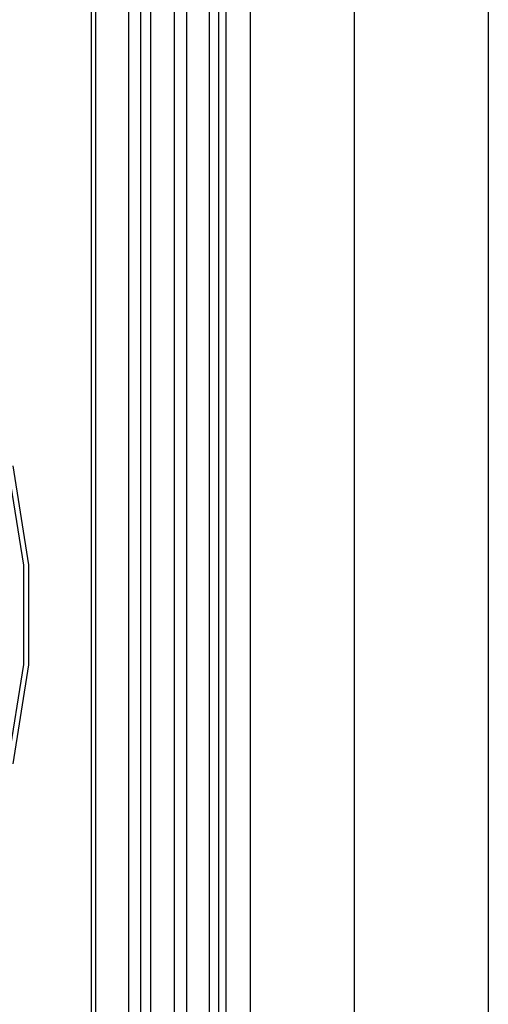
# Model space of a CAD drawing. Header units: millimetres. Extents: x 0 to 594, y 0 to 420.
# Tile 19 of 80: x 82.51 to 86.74, y 241.76 to 250.66. Entities that reach past the tile are written whole.
import ezdxf

# ---------------------------------------------------------------- set-up
doc = ezdxf.new("R2010")
doc.units = ezdxf.units.MM
doc.header["$LTSCALE"] = 32.67
doc.layers.get('0').update_dxf_attribs({"linetype": 'CONTINUOUS'})

msp = doc.modelspace()

# ---------------------------------------------------------------- linework, layer by layer
at = {"color": 7, "linetype": 'CONTINUOUS'}
for p, q in [((84.3727, 264.3433), (84.3727, 174.0033)), ((84.5901, 264.3433), (84.5901, 174.0033)), ((85.5316, 264.3433), (85.5316, 174.0033)), ((86.7436, 264.3433), (86.7436, 174.0033)), ((83.6047, 238.3173), (83.6047, 264.2213)), ((83.6927, 238.3173), (83.6927, 264.2213)), ((83.9067, 238.1433), (83.9067, 264.2433)), ((84.0194, 238.2433), (84.0194, 264.2433)), ((84.2198, 264.2433), (84.2198, 238.2433)), ((84.3067, 264.2433), (84.3067, 174.0033)), ((83.4927, 264.0613), (83.4927, 238.3882)), ((83.1571, 238.5033), (83.1571, 263.9633)), ((83.1927, 263.9633), (83.1927, 238.5033)), ((82.4011, 246.617), (82.5421, 245.7316)), ((82.5922, 245.7359), (82.4501, 246.6297)), ((82.5421, 245.7316), (82.5421, 244.835)), ((82.5922, 244.8307), (82.5922, 245.7359)), ((82.5421, 244.835), (82.4011, 243.9497)), ((82.4501, 243.9369), (82.5922, 244.8307))]:
    msp.add_line(p, q, dxfattribs=at)

doc.saveas('drawing.dxf')
